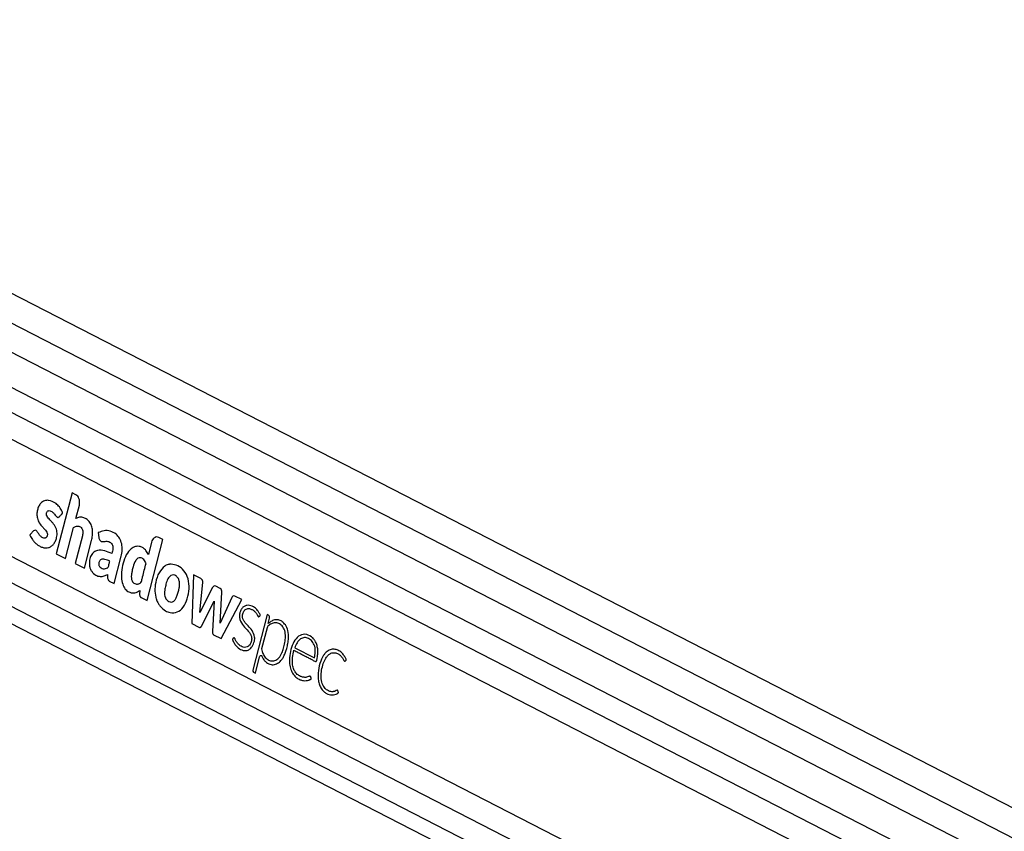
# Model space of a CAD drawing. Header units: millimetres. Extents: x 20 to 23339, y 40 to 19992.
# Tile 51 of 154: x 7193 to 7630, y 7544 to 7905. Entities that reach past the tile are written whole.
import ezdxf

# ---------------------------------------------------------------- set-up
doc = ezdxf.new("R2010")
doc.units = ezdxf.units.MM
doc.header["$LTSCALE"] = 2

msp = doc.modelspace()

# ---------------------------------------------------------------- linework, layer by layer
at = {"color": 7, "linetype": 'Continuous', "lineweight": 25}
for p, q in [((8153.66, 7287.66), (6952.67, 7904.86)), ((8129.24, 7274.09), (6938.61, 7885.97)), ((6923.57, 7773.2), (7968.68, 7236.12)), ((7183.64, 7721.39), (7915.04, 7345.51)), ((7216.17, 7694.73), (7209.21, 7667.62)), ((7217.93, 7693.83), (7216.17, 7694.73)), ((7217.89, 7683.28), (7219.43, 7689.27)), ((7213.32, 7665.51), (7216.9, 7679.41)), ((7227.82, 7677.05), (7228.1, 7674.84)), ((7176.98, 7672.86), (7903.1, 7299.7)), ((7220.76, 7675.7), (7217.57, 7663.32)), ((7221.69, 7661.21), (7224.87, 7673.59)), ((7249.51, 7646.91), (7256.48, 7674.02)), ((7251.5, 7672.81), (7250.08, 7667.29)), ((7256.48, 7674.02), (7254.71, 7674.92)), ((7209.21, 7667.62), (7213.32, 7665.51)), ((7217.57, 7663.32), (7221.69, 7661.21)), ((7234.94, 7654.4), (7238.07, 7666.57)), ((7270.1, 7658.39), (7269.37, 7636.7)), ((7273.39, 7656.69), (7270.1, 7658.39)), ((7272.98, 7641.57), (7274.27, 7655.09)), ((7246.26, 7651.37), (7246.2, 7649.72)), ((7278.65, 7652.7), (7272.98, 7641.57)), ((7281.99, 7652.29), (7280.03, 7653.3)), ((7281.94, 7636.92), (7282.77, 7650.56)), ((7246.96, 7648.22), (7249.51, 7646.91)), ((7273.69, 7635.59), (7279.31, 7646.64)), ((7279.31, 7646.64), (7278.58, 7633.08)), ((7287.13, 7648.24), (7281.94, 7636.92)), ((7282.42, 7630), (7291.6, 7647.33)), ((7291.6, 7647.33), (7288.53, 7648.91)), ((7269.37, 7636.7), (7272.56, 7635.07)), ((7302.91, 7640.65), (7296.56, 7615.92)), ((7303.51, 7640.34), (7302.91, 7640.65)), ((7303.27, 7636.64), (7303.28, 7636.65)), ((7303.28, 7636.65), (7303.92, 7639.13)), ((7302.8, 7634.79), (7300.41, 7625.48)), ((7279.07, 7631.72), (7282.42, 7630)), ((7315.1, 7625.92), (7323.86, 7621.42)), ((7297.64, 7614.69), (7299.5, 7621.96)), ((7296.83, 7615.11), (7297.64, 7614.69))]:
    msp.add_line(p, q, dxfattribs=at)
at = {"color": 8, "linetype": 'Continuous', "lineweight": 25}
for p, q in [((6940.81, 7897.75), (8141.32, 7280.8)), ((6943.37, 7867.99), (8114.71, 7266.02)), ((6943.84, 7856.64), (7930.77, 7349.45)), ((6935.06, 7785.45), (7913.5, 7282.62)), ((6929.17, 7777.89), (8023.64, 7215.44))]:
    msp.add_line(p, q, dxfattribs=at)
at = {"color": 7, "linetype": 'Continuous', "lineweight": 25, "flags": 128}
msp.add_lwpolyline([(7299.5, 7621.96), (7299.58, 7622.16), (7299.69, 7622.32), (7299.83, 7622.44), (7299.98, 7622.49), (7300.14, 7622.49), (7300.29, 7622.43), (7300.42, 7622.31), (7300.53, 7622.14)], dxfattribs=at)
at = {"color": 7, "linetype": 'Continuous', "lineweight": 25}
for centre, radius, start, end in [((7260.23, 7657.89), 5.16, 100.3282, 105.022), ((7279.62, 7652.36), 1.03, 66.6237, 160.4972), ((7280.99, 7650.8), 1.8, 352.5908, 55.9887), ((7264.09, 7651.03), 11.03, 198.5437, 202.3158), ((7288.13, 7647.94), 1.05, 67.2642, 163.5022), ((7302.89, 7639.46), 1.08, 342.0527, 54.4909), ((7306.58, 7633.39), 5.1, 53.8177, 61.4675), ((7304.23, 7634.46), 1.46, 133.4827, 167.0555), ((7297.25, 7615.7), 0.721, 162.0527, 234.4909)]:
    msp.add_arc(centre, radius, start, end, dxfattribs=at)
for points, knots in [([(9018.44, 7736.15), (9004.86, 7728.61), (8922.62, 7682.94), (8771.2, 7599.42), (8495.11, 7447.73), (8011.15, 7182.77), (7478.52, 6891.83), (7084.19, 6676.57), (6966.76, 6612.47)], [0, 0, 0, 0, 0.019985, 0.121052, 0.22212, 0.424256, 0.828547, 1, 1, 1, 1]), ([(7219.43, 7689.27), (7219.51, 7689.79), (7219.67, 7690.82), (7219.32, 7692.23), (7218.72, 7693.29), (7218.19, 7693.65), (7217.93, 7693.83)], [0, 0, 0, 0, 0.283705, 0.557917, 0.775026, 1, 1, 1, 1]), ([(7210.56, 7684.15), (7210.65, 7684.24), (7210.83, 7684.44), (7211.14, 7684.78), (7211.43, 7685.08), (7211.66, 7685.33), (7211.8, 7685.49), (7211.91, 7685.58), (7211.98, 7685.66), (7212.02, 7685.71), (7212.01, 7685.76), (7212, 7685.84), (7211.96, 7685.97), (7211.89, 7686.14), (7211.81, 7686.3), (7211.77, 7686.4), (7211.75, 7686.44), (7211.74, 7686.45), (7211.74, 7686.46), (7211.74, 7686.46), (7211.74, 7686.46), (7211.74, 7686.46), (7211.74, 7686.46), (7211.58, 7686.83), (7211.22, 7687.53), (7210.58, 7688.47), (7209.86, 7689.28), (7208.33, 7690.62), (7206.27, 7691.56), (7203.88, 7691.36), (7202.36, 7690.35), (7201.34, 7688.82), (7200.75, 7687.13), (7200.54, 7685.3), (7200.74, 7683.25), (7201.43, 7681.57), (7202.33, 7680.4), (7203.13, 7679.5), (7203.94, 7678.63), (7204.68, 7677.75), (7205.14, 7676.97), (7205.26, 7676.26), (7205.21, 7675.77), (7205.05, 7675.33), (7204.81, 7674.98), (7204.52, 7674.75), (7204.13, 7674.61), (7203.48, 7674.64), (7202.64, 7675.03), (7201.74, 7675.92), (7201.1, 7676.92), (7200.53, 7677.83), (7200.08, 7678), (7199.86, 7678.09)], [0, 0, 0, 0, 0.009933, 0.021428, 0.036586, 0.043256, 0.048496, 0.053293, 0.055328, 0.056685, 0.057709, 0.059012, 0.061578, 0.067091, 0.072433, 0.074295, 0.074963, 0.075223, 0.075331, 0.075377, 0.075396, 0.075405, 0.075409, 0.075412, 0.103996, 0.132573, 0.161198, 0.189781, 0.300288, 0.355354, 0.410313, 0.451904, 0.492398, 0.532427, 0.572388, 0.627017, 0.65651, 0.68584, 0.722817, 0.751197, 0.776739, 0.787339, 0.798404, 0.80906, 0.819367, 0.829737, 0.840332, 0.856561, 0.889067, 0.921966, 0.957477, 0.97857, 1, 1, 1, 1]), ([(7199.86, 7678.09), (7199.6, 7678.03), (7199.1, 7677.92), (7198.55, 7677.19), (7198.08, 7676.71), (7197.72, 7676.39), (7197.56, 7676.2), (7197.51, 7676.04), (7197.5, 7675.98), (7197.52, 7675.87), (7197.71, 7675.52), (7198.01, 7674.82), (7198.65, 7673.86), (7199.45, 7672.89), (7200.48, 7671.93), (7201.66, 7671.1), (7203, 7670.49), (7204.39, 7670.21), (7205.75, 7670.34), (7206.99, 7670.89), (7208.02, 7671.92), (7208.84, 7673.26), (7209.35, 7674.71), (7209.57, 7676.14), (7209.54, 7677.44), (7209.29, 7678.48), (7208.73, 7679.88), (7207.86, 7681.1), (7206.79, 7682.3), (7205.99, 7683.1), (7205.33, 7683.88), (7204.91, 7684.68), (7204.82, 7685.48), (7204.98, 7686.09), (7205.27, 7686.56), (7205.77, 7686.86), (7206.43, 7686.81), (7207.27, 7686.42), (7208.25, 7685.52), (7208.91, 7684.41), (7209.57, 7683.92), (7209.9, 7683.81), (7210.26, 7683.87), (7210.46, 7684.05), (7210.56, 7684.15)], [0, 0, 0, 0, 0.022693, 0.043769, 0.065125, 0.074105, 0.081704, 0.083311, 0.084608, 0.085809, 0.090371, 0.111465, 0.137648, 0.172538, 0.205482, 0.247029, 0.288953, 0.330457, 0.37138, 0.40852, 0.444978, 0.482039, 0.518824, 0.545977, 0.572992, 0.599285, 0.61411, 0.673633, 0.706936, 0.735471, 0.76055, 0.783467, 0.796125, 0.809873, 0.822722, 0.834848, 0.856612, 0.879671, 0.913137, 0.958833, 0.969242, 0.978982, 0.988773, 1, 1, 1, 1]), ([(7224.87, 7673.59), (7225.03, 7674.3), (7225.34, 7675.74), (7225.37, 7678.02), (7224.92, 7680.21), (7223.93, 7682.04), (7222.56, 7683.24), (7221.02, 7683.88), (7219.41, 7684), (7218.4, 7683.52), (7217.89, 7683.28)], [0, 0, 0, 0, 0.124448, 0.250146, 0.374778, 0.499816, 0.624786, 0.750232, 0.874855, 1, 1, 1, 1]), ([(7216.9, 7679.41), (7217.29, 7679.6), (7218.03, 7679.96), (7219.08, 7679.95), (7219.92, 7679.62), (7220.5, 7679.07), (7220.85, 7678.31), (7221.02, 7677.47), (7220.94, 7676.56), (7220.81, 7675.97), (7220.76, 7675.7)], [0, 0, 0, 0, 0.20075, 0.371353, 0.491267, 0.615204, 0.694596, 0.793687, 0.904539, 1, 1, 1, 1]), ([(7238.07, 7666.57), (7238.25, 7667.48), (7238.61, 7669.29), (7238.36, 7672.15), (7237.38, 7674.66), (7235.6, 7676.67), (7233.2, 7677.85), (7230.43, 7678.13), (7228.68, 7677.41), (7227.82, 7677.05)], [0, 0, 0, 0, 0.122899, 0.245993, 0.3688, 0.492261, 0.661688, 0.834247, 1, 1, 1, 1]), ([(7228.1, 7674.84), (7228.13, 7674.65), (7228.2, 7674.26), (7228.45, 7673.75), (7228.77, 7673.37), (7229.56, 7672.88), (7230.86, 7673.28), (7232.28, 7673.22), (7233.36, 7672.69), (7233.99, 7671.96), (7234.29, 7670.98), (7234.35, 7669.57), (7234.05, 7668.55), (7233.85, 7667.85)], [0, 0, 0, 0, 0.043693, 0.087035, 0.130805, 0.173871, 0.347703, 0.520641, 0.609431, 0.697904, 0.762047, 0.837472, 1, 1, 1, 1]), ([(7254.71, 7674.92), (7254.34, 7675.04), (7253.62, 7675.27), (7252.63, 7674.77), (7251.88, 7673.93), (7251.63, 7673.18), (7251.5, 7672.81)], [0, 0, 0, 0, 0.2837048, 0.5579166, 0.7750255, 1, 1, 1, 1]), ([(7233.85, 7667.85), (7232.81, 7668.27), (7230.73, 7669.1), (7227.98, 7669.4), (7225.86, 7668.55), (7224.56, 7667.04), (7223.89, 7664.88), (7223.81, 7662.78), (7224.21, 7661.05), (7225.13, 7659.43), (7226.64, 7658.08), (7228.63, 7657.47), (7230.42, 7657.7), (7231.48, 7658.23), (7231.95, 7658.47)], [0, 0, 0, 0, 0.143245, 0.2863, 0.358562, 0.42973, 0.501653, 0.57333, 0.62118, 0.668883, 0.765222, 0.851094, 0.934425, 1, 1, 1, 1]), ([(7250.08, 7667.29), (7249.76, 7667.92), (7249.14, 7669.13), (7247.84, 7670.33), (7246.25, 7671.05), (7244.37, 7671.01), (7242.12, 7669.89), (7240.15, 7667.26), (7238.78, 7663.56), (7238.12, 7659.85), (7238.04, 7656.38), (7238.79, 7653.56), (7240.12, 7651.48), (7241.97, 7650.34), (7244.16, 7650.11), (7245.57, 7650.95), (7246.26, 7651.37)], [0, 0, 0, 0, 0.055174, 0.104924, 0.152121, 0.22113, 0.288785, 0.386404, 0.484076, 0.581734, 0.655206, 0.726559, 0.788721, 0.848695, 0.925084, 1, 1, 1, 1]), ([(7232.96, 7664.39), (7232.25, 7664.72), (7231.25, 7665.17), (7229.92, 7665.33), (7229.18, 7665.22), (7228.64, 7664.85), (7228.32, 7664.37), (7228.11, 7663.77), (7228.03, 7663.13), (7228.11, 7662.51), (7228.46, 7661.86), (7229.14, 7661.35), (7230.07, 7660.96), (7230.75, 7661.06), (7231.09, 7661.1)], [0, 0, 0, 0, 0.235346, 0.328382, 0.417623, 0.466597, 0.514368, 0.562572, 0.611927, 0.656748, 0.699407, 0.787981, 0.894127, 1, 1, 1, 1]), ([(7231.09, 7661.1), (7231.36, 7661.2), (7231.71, 7661.32), (7232.12, 7661.56), (7232.45, 7661.99), (7232.6, 7663.06), (7232.83, 7663.91), (7232.96, 7664.39)], [0, 0, 0, 0, 0.256542, 0.334859, 0.397753, 0.663702, 1, 1, 1, 1]), ([(7249.06, 7663.29), (7248.93, 7663.64), (7248.68, 7664.35), (7248.06, 7665.17), (7247.32, 7665.74), (7246.41, 7666.04), (7245.38, 7665.76), (7244.16, 7664.4), (7243.35, 7662.33), (7242.82, 7660.08), (7242.55, 7658.41), (7242.47, 7656.89), (7242.72, 7656.05), (7242.85, 7655.63)], [0, 0, 0, 0, 0.06701, 0.13381, 0.20062, 0.267957, 0.355127, 0.441557, 0.633595, 0.746498, 0.846357, 0.924443, 1, 1, 1, 1]), ([(7242.85, 7655.63), (7243.01, 7655.36), (7243.34, 7654.8), (7244.07, 7654.37), (7244.83, 7654.17), (7245.56, 7654.23), (7246.2, 7654.45), (7246.88, 7654.82), (7247.2, 7656.06), (7247.91, 7658.82), (7248.55, 7661.32), (7249.06, 7663.29)], [0, 0, 0, 0, 0.0697682, 0.1420933, 0.215677, 0.285558, 0.3440214, 0.4047267, 0.4769931, 0.5880132, 1, 1, 1, 1]), ([(7258.9, 7662.88), (7258.61, 7662.79), (7258.1, 7662.62), (7257.62, 7662.34), (7257.4, 7662.21)], [0, 0, 0, 0, 0.561208, 1, 1, 1, 1]), ([(7260.15, 7663.05), (7259.99, 7663.05), (7259.71, 7663.03), (7259.43, 7662.99), (7259.31, 7662.97)], [0, 0, 0, 0, 0.563954, 1, 1, 1, 1]), ([(7259.76, 7641.54), (7260.82, 7641.49), (7262.93, 7641.38), (7265.76, 7643.82), (7267.55, 7647.64), (7268.37, 7652.07), (7267.98, 7656.67), (7266.04, 7660.32), (7263.26, 7662.56), (7261.18, 7662.89), (7260.15, 7663.05)], [0, 0, 0, 0, 0.125115, 0.247908, 0.375235, 0.504206, 0.628862, 0.752358, 0.876174, 1, 1, 1, 1]), ([(7231.95, 7658.47), (7231.95, 7658.13), (7231.94, 7657.38), (7232.03, 7656.36), (7232.5, 7655.71), (7233.01, 7655.37), (7233.85, 7654.95), (7234.5, 7654.62), (7234.94, 7654.4)], [0, 0, 0, 0, 0.153808, 0.342505, 0.433346, 0.55862, 0.702766, 1, 1, 1, 1]), ([(7257.4, 7662.21), (7256.47, 7661.32), (7254.58, 7659.5), (7253.27, 7655.27), (7252.82, 7651.12), (7253.36, 7648.71), (7253.63, 7647.53)], [0, 0, 0, 0, 0.274692, 0.559989, 0.783639, 1, 1, 1, 1]), ([(7260.14, 7658.06), (7259.64, 7657.58), (7258.6, 7656.61), (7257.92, 7654.29), (7257.49, 7652.37), (7257.27, 7650.8), (7257.27, 7649.44), (7257.57, 7648.11), (7258.25, 7647.07), (7258.85, 7646.7), (7259.15, 7646.51)], [0, 0, 0, 0, 0.177898, 0.366935, 0.516404, 0.611742, 0.706498, 0.804316, 0.9008, 1, 1, 1, 1]), ([(7259.15, 7646.51), (7259.52, 7646.36), (7260.25, 7646.08), (7261.19, 7646.42), (7261.79, 7647.02), (7262.16, 7647.56), (7262.48, 7648.16), (7263.15, 7649.74), (7263.75, 7651.72), (7263.97, 7654.08), (7263.87, 7655.65), (7263.29, 7657.03), (7262.34, 7657.92), (7261.23, 7658.39), (7260.5, 7658.17), (7260.14, 7658.06)], [0, 0, 0, 0, 0.081409, 0.162225, 0.200498, 0.238876, 0.277459, 0.31571, 0.520186, 0.601428, 0.678877, 0.757677, 0.838992, 0.920897, 1, 1, 1, 1]), ([(7274.27, 7655.09), (7274.27, 7655.18), (7274.27, 7655.38), (7274.18, 7655.74), (7274.02, 7656.13), (7273.74, 7656.48), (7273.51, 7656.62), (7273.39, 7656.69)], [0, 0, 0, 0, 0.123461, 0.278128, 0.520216, 0.746513, 1, 1, 1, 1]), ([(7246.2, 7649.72), (7246.21, 7649.53), (7246.22, 7649.16), (7246.4, 7648.71), (7246.66, 7648.4), (7246.86, 7648.28), (7246.96, 7648.22)], [0, 0, 0, 0, 0.286382, 0.546973, 0.760274, 1, 1, 1, 1]), ([(7253.88, 7646.85), (7254.12, 7646.34), (7254.54, 7645.43), (7255.1, 7644.7), (7255.35, 7644.37)], [0, 0, 0, 0, 0.558522, 1, 1, 1, 1]), ([(7255.35, 7644.37), (7256.09, 7643.61), (7257.43, 7642.24), (7259.04, 7641.75), (7259.76, 7641.54)], [0, 0, 0, 0, 0.556174, 1, 1, 1, 1]), ([(7299.35, 7639.84), (7299.49, 7639.96), (7299.64, 7640.08), (7299.75, 7640.27), (7299.77, 7640.31), (7299.78, 7640.39), (7299.75, 7640.5), (7299.64, 7640.84), (7299.25, 7641.54), (7298.53, 7642.73), (7297.44, 7643.74), (7296.22, 7644.44), (7295.04, 7644.83), (7293.79, 7644.84), (7292.62, 7644.38), (7291.66, 7643.48), (7290.98, 7642.29), (7290.57, 7640.86), (7290.52, 7639.22), (7291.19, 7637.03), (7292.88, 7635), (7294.63, 7633.36), (7295.67, 7631.66), (7296.1, 7630.2), (7295.85, 7628.5), (7295.09, 7627.08), (7294, 7626.23), (7292.84, 7626.03), (7291.78, 7626.31), (7290.85, 7626.81), (7290.01, 7627.54), (7289.27, 7628.49), (7288.79, 7629.38), (7288.54, 7630.03), (7288.36, 7630.24), (7288.23, 7630.32), (7288.06, 7630.33), (7287.85, 7630.2), (7287.67, 7629.98), (7287.51, 7629.83), (7287.42, 7629.74), (7287.39, 7629.7), (7287.39, 7629.68), (7287.39, 7629.65), (7287.41, 7629.56), (7287.47, 7629.43), (7287.55, 7629.26), (7287.72, 7628.9), (7287.91, 7628.49), (7288.12, 7628.1), (7288.22, 7627.93), (7288.26, 7627.86), (7288.28, 7627.83), (7288.29, 7627.82), (7288.3, 7627.81), (7288.3, 7627.81), (7288.3, 7627.81), (7288.3, 7627.81), (7288.78, 7627.02), (7289.99, 7625.71), (7291.89, 7624.72), (7293.63, 7624.6), (7295.12, 7625.11), (7295.86, 7626.04), (7296.24, 7626.51)], [0, 0, 0, 0, 0.010829, 0.011529, 0.012127, 0.013052, 0.015073, 0.017739, 0.03148, 0.057486, 0.093676, 0.119104, 0.147618, 0.175792, 0.203903, 0.22976, 0.253437, 0.276873, 0.303126, 0.330944, 0.388857, 0.451479, 0.474782, 0.49689, 0.525617, 0.553831, 0.580929, 0.608802, 0.631841, 0.654374, 0.676717, 0.699111, 0.721796, 0.731279, 0.734326, 0.737351, 0.740659, 0.746266, 0.752174, 0.757108, 0.75935, 0.759634, 0.759895, 0.760324, 0.760893, 0.764226, 0.768058, 0.77064, 0.785242, 0.791669, 0.794497, 0.795742, 0.796289, 0.79653, 0.796637, 0.796683, 0.796704, 0.796713, 0.79672, 0.846935, 0.89888, 0.932729, 0.96579, 1, 1, 1, 1]), ([(7297.31, 7630.71), (7296.99, 7631.71), (7296.37, 7633.73), (7294.45, 7635.59), (7292.95, 7637.12), (7292.06, 7638.72), (7291.82, 7639.98), (7291.98, 7641.02), (7292.28, 7641.81), (7292.72, 7642.47), (7293.47, 7643.14), (7294.62, 7643.45), (7295.91, 7643.09), (7296.89, 7642.5), (7297.67, 7641.75), (7298.31, 7640.93), (7298.65, 7640.05), (7298.97, 7639.75), (7299.08, 7639.7), (7299.18, 7639.71), (7299.27, 7639.76), (7299.33, 7639.81), (7299.35, 7639.84)], [0, 0, 0, 0, 0.1247778, 0.249542, 0.369694, 0.4283998, 0.4812243, 0.5148711, 0.5488945, 0.5835374, 0.6186086, 0.693311, 0.7685116, 0.8304093, 0.8661123, 0.9229338, 0.9699733, 0.9777319, 0.9847781, 0.9893972, 0.994335, 1, 1, 1, 1]), ([(7300.41, 7625.48), (7300.49, 7625.05), (7300.71, 7624), (7301.4, 7622.33), (7302.67, 7620.84), (7304.38, 7620.03), (7306.3, 7620.03), (7308.14, 7621.34), (7309.4, 7623.44), (7310.19, 7625.81), (7310.74, 7628.24), (7311.1, 7630.87), (7310.83, 7633.64), (7309.61, 7635.69), (7308.04, 7636.87), (7306.34, 7637.16), (7304.68, 7636.67), (7303.71, 7635.91), (7303.22, 7635.53)], [0, 0, 0, 0, 0.034104, 0.084078, 0.146622, 0.208749, 0.277105, 0.349676, 0.425583, 0.484375, 0.550847, 0.62164, 0.68929, 0.757517, 0.818996, 0.879305, 0.939515, 1, 1, 1, 1]), ([(7306.12, 7638.28), (7305.56, 7638.09), (7304.54, 7637.75), (7303.66, 7636.98), (7303.27, 7636.64)], [0, 0, 0, 0, 0.556875, 1, 1, 1, 1]), ([(7309.02, 7637.87), (7308.49, 7638.08), (7307.54, 7638.47), (7306.56, 7638.34), (7306.12, 7638.28)], [0, 0, 0, 0, 0.558316, 1, 1, 1, 1]), ([(7312.08, 7633.58), (7311.75, 7634.48), (7311.15, 7636.09), (7310.07, 7637.07), (7309.59, 7637.51)], [0, 0, 0, 0, 0.556758, 1, 1, 1, 1]), ([(7272.56, 7635.07), (7272.68, 7635.02), (7272.91, 7634.93), (7273.24, 7635.02), (7273.5, 7635.26), (7273.62, 7635.48), (7273.69, 7635.59)], [0, 0, 0, 0, 0.2863264, 0.5448384, 0.7577681, 1, 1, 1, 1]), ([(7278.58, 7633.08), (7278.57, 7632.91), (7278.56, 7632.6), (7278.65, 7632.19), (7278.82, 7631.88), (7278.98, 7631.78), (7279.07, 7631.72)], [0, 0, 0, 0, 0.3000962, 0.5583466, 0.7630865, 1, 1, 1, 1]), ([(7311.57, 7625.59), (7311.75, 7626.35), (7312.1, 7627.82), (7312.48, 7630.52), (7312.23, 7632.42), (7312.08, 7633.58)], [0, 0, 0, 0, 0.296442, 0.572275, 1, 1, 1, 1]), ([(7296.24, 7626.51), (7296.62, 7627.27), (7297.12, 7628.29), (7297.36, 7629.8), (7297.32, 7630.41), (7297.31, 7630.71)], [0, 0, 0, 0, 0.599205, 0.809031, 1, 1, 1, 1]), ([(7314.74, 7624.81), (7314.77, 7624.79), (7314.81, 7624.77), (7314.86, 7624.75), (7314.88, 7624.74), (7314.89, 7624.73), (7314.89, 7624.73), (7314.89, 7624.73), (7314.9, 7624.73), (7314.9, 7624.73), (7314.9, 7624.73), (7314.9, 7624.73), (7315.44, 7624.45), (7316.53, 7623.89), (7318.16, 7623.05), (7319.8, 7622.21), (7321.22, 7621.47), (7322.52, 7620.83), (7323.45, 7620.25), (7324.13, 7619.95), (7324.44, 7619.83), (7324.59, 7619.87), (7324.75, 7620), (7324.89, 7620.29), (7325.01, 7620.75), (7325.13, 7621.53), (7325.3, 7622.5), (7325.39, 7623.71), (7325.37, 7625.16), (7325.14, 7626.57), (7324.76, 7627.77), (7324.34, 7628.71), (7323.64, 7629.82), (7322.15, 7631.3), (7319.68, 7632.23), (7316.76, 7631.38), (7314.6, 7628.7), (7313.31, 7625.29), (7312.72, 7621.89), (7312.74, 7618.81), (7313.3, 7616.26), (7314.37, 7614.02), (7315.44, 7613.06), (7315.98, 7612.57)], [0, 0, 0, 0, 0.002274, 0.003275, 0.003716, 0.003909, 0.003995, 0.004032, 0.004049, 0.004056, 0.004059, 0.004061, 0.004062, 0.046487, 0.088913, 0.131338, 0.173764, 0.199656, 0.232, 0.247975, 0.252209, 0.255508, 0.258705, 0.265314, 0.272848, 0.28454, 0.306465, 0.324317, 0.347624, 0.381446, 0.398309, 0.415265, 0.438718, 0.474805, 0.547218, 0.618869, 0.684204, 0.750636, 0.816426, 0.863262, 0.908332, 0.953113, 1, 1, 1, 1]), ([(7323.86, 7621.42), (7324.03, 7622.27), (7324.37, 7623.96), (7324.11, 7626.67), (7322.96, 7628.91), (7321.27, 7630.17), (7319.42, 7630.6), (7317.58, 7629.98), (7316.07, 7628.27), (7315.42, 7626.71), (7315.1, 7625.92)], [0, 0, 0, 0, 0.124213, 0.247775, 0.374538, 0.501893, 0.623019, 0.743733, 0.871569, 1, 1, 1, 1]), ([(7310.28, 7622.16), (7310.56, 7622.77), (7311.05, 7623.86), (7311.41, 7625.06), (7311.57, 7625.59)], [0, 0, 0, 0, 0.553981, 1, 1, 1, 1]), ([(7315.98, 7612.57), (7316.46, 7612.27), (7317.41, 7611.67), (7318.87, 7611.32), (7320.17, 7611.27), (7321.08, 7611.44), (7321.67, 7611.66), (7322, 7611.85), (7322.25, 7611.98), (7322.37, 7612.07), (7322.42, 7612.13), (7322.44, 7612.16), (7322.44, 7612.2), (7322.42, 7612.26), (7322.35, 7612.44), (7322.33, 7612.68), (7322.24, 7612.94), (7322.16, 7613.15), (7321.94, 7613.27), (7321.63, 7613.26), (7321.09, 7613.06), (7320.41, 7612.81), (7319.63, 7612.77), (7318.72, 7612.84), (7317.55, 7613.19), (7316.4, 7613.92), (7315.41, 7614.95), (7314.6, 7616.31), (7313.99, 7618.63), (7314.03, 7621.64), (7314.5, 7623.75), (7314.74, 7624.81)], [0, 0, 0, 0, 0.070766, 0.141748, 0.201106, 0.248035, 0.266451, 0.284809, 0.29667, 0.302127, 0.303721, 0.304907, 0.30596, 0.307193, 0.311035, 0.326616, 0.330017, 0.338587, 0.348792, 0.360366, 0.380977, 0.424679, 0.455917, 0.48711, 0.54945, 0.617591, 0.657564, 0.71666, 0.786611, 0.892608, 1, 1, 1, 1]), ([(7337.54, 7620.01), (7337.66, 7620.13), (7337.8, 7620.27), (7337.96, 7620.39), (7337.99, 7620.42), (7338, 7620.44), (7338, 7620.47), (7338, 7620.51), (7337.97, 7620.63), (7337.9, 7621.02), (7337.64, 7621.43), (7337.39, 7621.91), (7337.12, 7622.35), (7336.57, 7623.17), (7335.75, 7623.98), (7334.75, 7624.63), (7333.66, 7625.14), (7332.48, 7625.37), (7331.29, 7625.22), (7330.36, 7624.88), (7329.47, 7624.33), (7328.65, 7623.56), (7327.43, 7621.95), (7326.14, 7619.02), (7325.45, 7615.46), (7325.45, 7612.52), (7325.77, 7610.41), (7326.46, 7608.46), (7327.47, 7606.98), (7328.62, 7605.97), (7329.8, 7605.31), (7331.05, 7604.96), (7332.32, 7604.93), (7333.37, 7605.21), (7334.05, 7605.58), (7334.34, 7605.8), (7334.43, 7605.87), (7334.46, 7605.9), (7334.48, 7605.95), (7334.48, 7606.01), (7334.48, 7606.06), (7334.48, 7606.09)], [0, 0, 0, 0, 0.01379, 0.016297, 0.01685, 0.017284, 0.017774, 0.01844, 0.020066, 0.026122, 0.044804, 0.055348, 0.065634, 0.082788, 0.12973, 0.157629, 0.185603, 0.236815, 0.266767, 0.2965, 0.326342, 0.356622, 0.387691, 0.481767, 0.579472, 0.627418, 0.67422, 0.720724, 0.769122, 0.807565, 0.846917, 0.886543, 0.925795, 0.964278, 0.986058, 0.993389, 0.994812, 0.995817, 0.996803, 0.99808, 1, 1, 1, 1]), ([(7334.48, 7606.09), (7334.47, 7606.2), (7334.44, 7606.44), (7334.35, 7606.72), (7334.25, 7606.92), (7334.16, 7607.03), (7334.05, 7607.08), (7333.69, 7607.07), (7333.31, 7606.72), (7332.72, 7606.55), (7332.26, 7606.44), (7331.84, 7606.42), (7331.35, 7606.43), (7330.61, 7606.54), (7329.46, 7607.05), (7328.23, 7608.17), (7327.12, 7610.16), (7326.68, 7612.96), (7326.97, 7616.03), (7327.73, 7618.89), (7328.74, 7621.18), (7329.94, 7622.7), (7331.03, 7623.47), (7332.05, 7623.76), (7332.8, 7623.75), (7333.7, 7623.56), (7334.69, 7623.13), (7335.65, 7622.3), (7336.25, 7621.51), (7336.63, 7620.92), (7336.85, 7620.45), (7337, 7620.14), (7337.13, 7619.99), (7337.27, 7619.92), (7337.4, 7619.93), (7337.49, 7619.98), (7337.54, 7620.01)], [0, 0, 0, 0, 0.008613, 0.01893, 0.023711, 0.027809, 0.031616, 0.035597, 0.067636, 0.079047, 0.101583, 0.119142, 0.125704, 0.15608, 0.199933, 0.257837, 0.315431, 0.393714, 0.47405, 0.554581, 0.631568, 0.681625, 0.730929, 0.764448, 0.795819, 0.812805, 0.864674, 0.909246, 0.935705, 0.955571, 0.971604, 0.978837, 0.985383, 0.98962, 0.99428, 1, 1, 1, 1]), ([(7300.53, 7622.14), (7300.72, 7621.74), (7301.05, 7621.06), (7301.74, 7620.1), (7302.86, 7619.1), (7304.53, 7618.3), (7306.58, 7618.45), (7307.75, 7619.21), (7308.34, 7619.58)], [0, 0, 0, 0, 0.116144, 0.197588, 0.324338, 0.564652, 0.784003, 1, 1, 1, 1]), ([(7308.34, 7619.58), (7308.75, 7619.99), (7309.48, 7620.73), (7310.04, 7621.73), (7310.28, 7622.16)], [0, 0, 0, 0, 0.561458, 1, 1, 1, 1])]:
    msp.add_open_spline(points, degree=3, knots=knots, dxfattribs=at)

doc.saveas('drawing.dxf')
